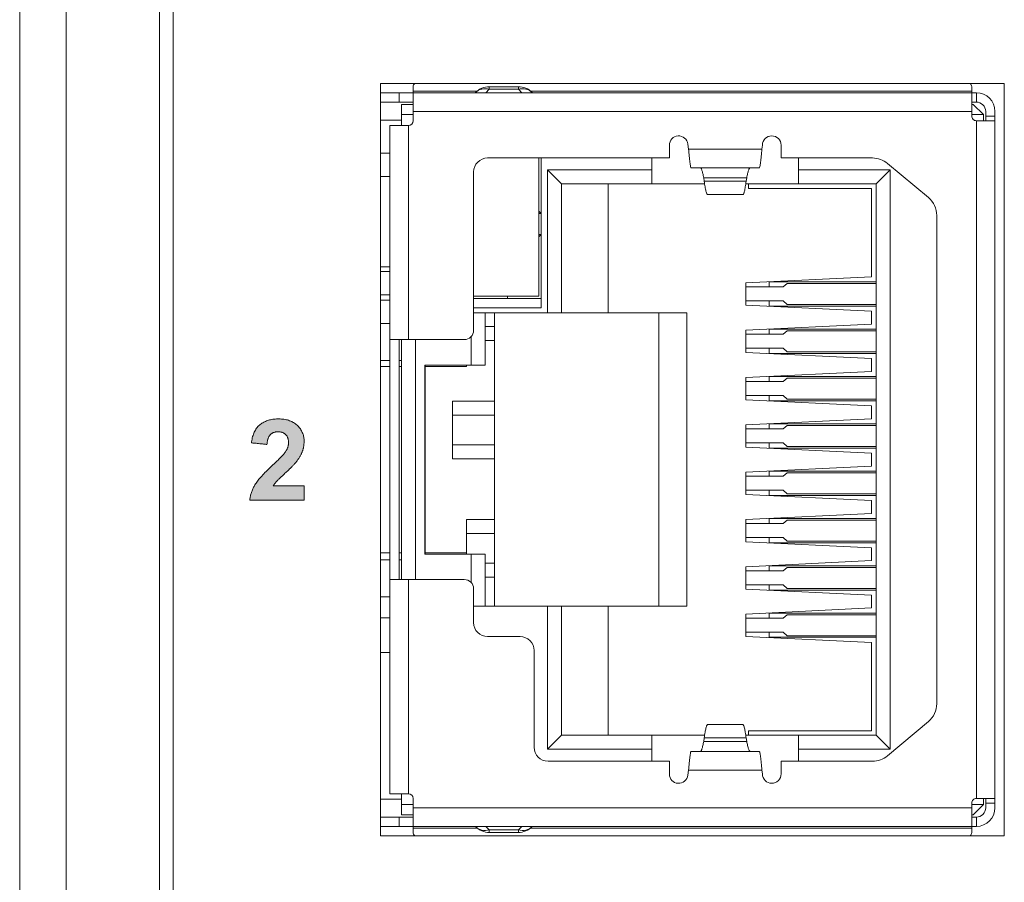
# Model space of a CAD drawing. Header units: millimetres. Extents: x 38 to 345, y 39 to 594.
# Tile 17 of 46: x 38 to 59, y 442 to 460. Entities that reach past the tile are written whole.
import ezdxf

# ---------------------------------------------------------------- set-up
doc = ezdxf.new("R2010")
doc.units = ezdxf.units.MM
doc.layers.add('PRINT', color=7, linetype='Continuous')

msp = doc.modelspace()

# ---------------------------------------------------------------- hatches: boundary and pattern name
at = {"layer": 'PRINT', "lineweight": 0}
h = msp.add_hatch(color=256, dxfattribs=at)
h.dxf.hatch_style = 2
edge = h.paths.add_edge_path()
edge.add_spline(control_points=[(44.381, 450.203), (44.381, 450.203), (44.381, 449.893), (44.381, 449.893), (44.381, 449.893), (43.211, 449.893), (43.211, 449.893), (43.224, 450.011), (43.262, 450.121), (43.325, 450.226), (43.389, 450.331), (43.514, 450.47), (43.7, 450.644), (43.851, 450.784), (43.943, 450.879), (43.977, 450.928), (44.023, 450.997), (44.046, 451.065), (44.046, 451.132), (44.046, 451.207), (44.026, 451.264), (43.986, 451.304), (43.946, 451.344), (43.891, 451.364), (43.82, 451.364), (43.751, 451.364), (43.695, 451.343), (43.654, 451.301), (43.613, 451.259), (43.589, 451.19), (43.583, 451.092), (43.583, 451.092), (43.251, 451.125), (43.251, 451.125), (43.27, 451.309), (43.333, 451.441), (43.437, 451.521), (43.541, 451.6), (43.672, 451.641), (43.829, 451.641), (44, 451.641), (44.135, 451.594), (44.233, 451.502), (44.332, 451.409), (44.381, 451.294), (44.381, 451.156), (44.381, 451.078), (44.366, 451.003), (44.338, 450.933), (44.31, 450.862), (44.266, 450.788), (44.205, 450.71), (44.164, 450.659), (44.092, 450.585), (43.986, 450.488), (43.881, 450.391), (43.815, 450.327), (43.786, 450.296), (43.758, 450.264), (43.736, 450.233), (43.718, 450.203), (43.718, 450.203), (44.381, 450.203), (44.381, 450.203)], knot_values=[0, 0, 0, 0, 1, 1, 1, 2, 2, 2, 3, 3, 3, 4, 4, 4, 5, 5, 5, 6, 6, 6, 7, 7, 7, 8, 8, 8, 9, 9, 9, 10, 10, 10, 11, 11, 11, 12, 12, 12, 13, 13, 13, 14, 14, 14, 15, 15, 15, 16, 16, 16, 17, 17, 17, 18, 18, 18, 19, 19, 19, 20, 20, 20, 21, 21, 21, 21], degree=3, periodic=0)

# ---------------------------------------------------------------- linework, layer by layer
at = {"color": 7, "linetype": 'Continuous', "lineweight": 0}
for p, q in [((38.271, 379.042), (38.271, 494.042)), ((39.271, 494.042), (39.271, 379.042)), ((41.271, 382.442), (41.271, 490.642)), ((41.571, 382.542), (41.571, 490.542)), ((46.021, 458.842), (59.421, 458.842)), ((46.021, 442.692), (46.021, 458.842)), ((46.721, 458.776), (46.721, 458.678)), ((48.358, 458.772), (48.984, 458.772)), ((48.358, 458.772), (48.358, 458.716)), ((48.984, 458.716), (48.984, 458.772)), ((58.721, 458.678), (58.721, 458.776)), ((59.421, 458.842), (59.421, 442.692)), ((46.421, 458.642), (46.021, 458.642)), ((46.706, 458.642), (46.421, 458.642)), ((46.421, 458.442), (46.421, 458.642)), ((46.721, 458.642), (46.706, 458.642)), ((46.721, 458.678), (46.721, 458.642)), ((46.721, 458.678), (48.068, 458.678)), ((46.721, 458.642), (46.721, 458.442)), ((46.721, 458.642), (58.721, 458.642)), ((48.068, 458.652), (48.058, 458.642)), ((48.068, 458.678), (48.098, 458.678)), ((48.284, 458.642), (48.358, 458.716)), ((48.984, 458.716), (48.358, 458.716)), ((48.984, 458.716), (49.058, 458.642)), ((49.244, 458.678), (49.274, 458.678)), ((49.274, 458.678), (58.721, 458.678)), ((49.284, 458.642), (49.274, 458.652)), ((58.721, 458.642), (58.721, 458.678)), ((58.721, 458.442), (58.721, 458.642)), ((58.821, 458.642), (58.721, 458.642)), ((58.821, 458.642), (58.821, 458.442)), ((46.021, 458.442), (46.421, 458.442)), ((46.421, 458.442), (46.721, 458.442)), ((46.471, 458.392), (46.721, 458.392)), ((46.471, 458.392), (46.471, 458.172)), ((46.721, 458.442), (46.721, 458.424)), ((46.721, 458.424), (46.721, 458.242)), ((58.721, 458.242), (58.721, 458.442)), ((58.721, 458.442), (58.75, 458.442)), ((58.721, 458.392), (58.751, 458.392)), ((58.75, 458.442), (58.821, 458.442)), ((58.751, 458.392), (58.971, 458.172)), ((46.721, 458.172), (46.471, 458.172)), ((46.471, 458.172), (46.471, 457.942)), ((46.721, 458.042), (46.721, 458.242)), ((58.721, 458.242), (46.721, 458.242)), ((58.721, 458.242), (58.721, 458.142)), ((58.971, 458.172), (58.721, 458.172)), ((58.971, 458.042), (58.971, 458.172)), ((59.021, 458.242), (59.021, 458.142)), ((59.021, 458.142), (59.021, 458.042)), ((59.021, 458.142), (59.221, 458.142)), ((59.221, 458.142), (59.221, 458.242)), ((59.221, 458.042), (59.221, 458.142)), ((46.021, 458.057), (46.471, 458.057)), ((46.421, 457.942), (46.221, 457.942)), ((46.221, 453.342), (46.221, 457.942)), ((46.621, 457.942), (46.421, 457.942)), ((46.621, 457.942), (46.621, 453.342)), ((59.003, 458.042), (58.821, 458.042)), ((58.821, 443.492), (58.821, 458.042)), ((59.021, 458.042), (59.003, 458.042)), ((59.221, 458.042), (59.021, 458.042)), ((59.221, 458.042), (59.221, 443.492)), ((52.226, 457.517), (52.226, 457.242)), ((52.638, 457.432), (52.625, 457.541)), ((54.226, 457.517), (54.216, 457.432)), ((54.626, 457.242), (54.626, 457.517)), ((46.021, 457.342), (46.221, 457.342)), ((52.638, 457.432), (54.216, 457.432)), ((52.226, 457.242), (48.321, 457.242)), ((49.421, 457.242), (49.421, 454.272)), ((49.471, 454.027), (49.471, 457.242)), ((51.851, 457.242), (51.851, 456.987)), ((56.59, 457.242), (54.626, 457.242)), ((55.001, 456.987), (55.001, 457.242)), ((57.791, 456.392), (56.91, 457.126)), ((46.021, 456.842), (46.221, 456.842)), ((48.021, 456.942), (48.021, 453.542)), ((49.611, 456.987), (49.611, 453.917)), ((51.851, 456.987), (49.611, 456.987)), ((49.611, 456.987), (49.911, 456.687)), ((51.851, 456.687), (51.851, 456.987)), ((54.158, 457.032), (52.695, 457.032)), ((55.001, 456.987), (55.001, 456.687)), ((56.971, 456.987), (55.001, 456.987)), ((56.971, 456.987), (56.671, 456.687)), ((56.971, 444.547), (56.971, 456.987)), ((49.911, 453.917), (49.911, 456.687)), ((49.911, 456.687), (51.851, 456.687)), ((50.911, 453.917), (50.911, 456.687)), ((51.851, 456.687), (52.984, 456.687)), ((52.976, 456.741), (52.964, 456.817)), ((53.889, 456.817), (52.964, 456.817)), ((52.976, 456.741), (53.877, 456.741)), ((53.869, 456.687), (55.001, 456.687)), ((53.889, 456.817), (53.877, 456.741)), ((53.929, 456.687), (53.929, 456.667)), ((53.929, 456.667), (53.929, 456.587)), ((55.001, 456.687), (56.671, 456.687)), ((56.671, 444.847), (56.671, 456.687)), ((53.05, 456.455), (53.802, 456.455)), ((53.929, 456.587), (56.571, 456.587)), ((56.571, 456.587), (56.571, 454.693)), ((49.421, 456.097), (49.471, 456.047)), ((49.471, 456.047), (49.421, 456.047)), ((57.971, 445.526), (57.971, 456.008)), ((49.421, 455.547), (49.471, 455.597)), ((49.471, 455.597), (49.421, 455.597)), ((46.021, 454.907), (46.221, 454.907)), ((46.221, 454.802), (46.021, 454.802)), ((56.571, 454.693), (53.871, 454.563)), ((53.871, 454.563), (53.871, 454.473)), ((54.371, 454.583), (54.371, 454.473)), ((56.671, 454.583), (54.371, 454.583)), ((54.673, 454.473), (54.756, 454.548)), ((56.671, 454.548), (54.756, 454.548)), ((53.871, 454.473), (54.673, 454.473)), ((53.871, 454.473), (53.871, 454.173)), ((46.021, 454.302), (46.221, 454.302)), ((46.021, 454.192), (46.221, 454.192)), ((48.021, 454.272), (49.421, 454.272)), ((49.471, 454.227), (48.021, 454.227)), ((48.751, 454.227), (48.751, 454.272)), ((54.673, 454.173), (53.871, 454.173)), ((53.871, 454.173), (53.871, 454.082)), ((54.371, 454.173), (54.371, 454.063)), ((54.756, 454.098), (54.673, 454.173)), ((54.756, 454.098), (56.671, 454.098)), ((48.021, 454.027), (49.471, 454.027)), ((48.021, 453.917), (49.611, 453.917)), ((48.271, 452.797), (48.271, 453.917)), ((48.471, 453.917), (48.471, 447.617)), ((49.611, 453.917), (49.911, 453.917)), ((49.911, 453.917), (50.911, 453.917)), ((52.601, 453.917), (50.911, 453.917)), ((52.001, 447.617), (52.001, 453.917)), ((52.601, 447.617), (52.601, 453.917)), ((53.871, 454.082), (56.571, 453.953)), ((54.371, 454.063), (56.671, 454.063)), ((56.571, 453.953), (56.571, 453.677)), ((46.221, 453.692), (46.021, 453.692)), ((56.571, 453.677), (53.871, 453.547)), ((48.271, 453.622), (48.471, 453.622)), ((53.871, 453.547), (53.871, 453.457)), ((53.871, 453.457), (53.871, 453.157)), ((53.871, 453.457), (54.673, 453.457)), ((54.371, 453.567), (54.371, 453.457)), ((56.671, 453.567), (54.371, 453.567)), ((54.673, 453.457), (54.756, 453.532)), ((56.671, 453.532), (54.756, 453.532)), ((46.221, 453.342), (46.421, 453.342)), ((46.221, 453.342), (46.221, 448.192)), ((46.421, 453.342), (46.439, 453.342)), ((46.421, 448.192), (46.421, 453.342)), ((46.439, 453.342), (46.621, 453.342)), ((46.471, 453.342), (46.471, 448.192)), ((47.821, 453.342), (46.621, 453.342)), ((46.771, 448.192), (46.771, 453.342)), ((47.971, 453.41), (47.971, 452.797)), ((48.471, 453.322), (48.271, 453.322)), ((53.871, 453.157), (53.871, 453.066)), ((54.673, 453.157), (53.871, 453.157)), ((53.871, 453.066), (56.571, 452.937)), ((54.371, 453.157), (54.371, 453.047)), ((54.371, 453.047), (56.671, 453.047)), ((54.756, 453.082), (54.673, 453.157)), ((54.756, 453.082), (56.671, 453.082)), ((46.021, 452.897), (46.221, 452.897)), ((46.421, 452.897), (46.471, 452.897)), ((56.571, 452.937), (56.571, 452.661)), ((46.221, 452.767), (46.021, 452.767)), ((46.471, 452.767), (46.421, 452.767)), ((46.971, 452.797), (47.971, 452.797)), ((46.971, 448.737), (46.971, 452.797)), ((46.982, 452.796), (46.978, 452.767)), ((46.978, 452.767), (46.978, 448.767)), ((47.871, 452.767), (46.978, 452.767)), ((47.871, 452.767), (47.871, 452.797)), ((47.971, 452.797), (48.271, 452.797)), ((56.571, 452.661), (53.871, 452.531)), ((53.871, 452.531), (53.871, 452.441)), ((53.871, 452.441), (53.871, 452.141)), ((53.871, 452.441), (54.673, 452.441)), ((54.371, 452.551), (54.371, 452.441)), ((56.671, 452.551), (54.371, 452.551)), ((54.673, 452.441), (54.756, 452.516)), ((56.671, 452.516), (54.756, 452.516)), ((47.571, 452.022), (47.571, 450.782)), ((48.471, 452.022), (47.571, 452.022)), ((53.871, 452.141), (53.871, 452.05)), ((54.673, 452.141), (53.871, 452.141)), ((53.871, 452.05), (56.571, 451.921)), ((54.371, 452.141), (54.371, 452.031)), ((54.371, 452.031), (56.671, 452.031)), ((54.756, 452.066), (54.673, 452.141)), ((54.756, 452.066), (56.671, 452.066)), ((56.571, 451.921), (56.571, 451.645)), ((48.471, 451.722), (47.571, 451.722)), ((56.571, 451.645), (53.871, 451.515)), ((53.871, 451.515), (53.871, 451.425)), ((53.871, 451.425), (53.871, 451.125)), ((53.871, 451.425), (54.673, 451.425)), ((54.371, 451.535), (54.371, 451.425)), ((56.671, 451.535), (54.371, 451.535)), ((54.673, 451.425), (54.756, 451.5)), ((56.671, 451.5), (54.756, 451.5)), ((47.571, 451.082), (48.471, 451.082)), ((53.871, 451.125), (53.871, 451.034)), ((54.673, 451.125), (53.871, 451.125)), ((53.871, 451.034), (56.571, 450.905)), ((54.371, 451.125), (54.371, 451.015)), ((54.371, 451.015), (56.671, 451.015)), ((54.756, 451.05), (54.673, 451.125)), ((54.756, 451.05), (56.671, 451.05)), ((47.571, 450.782), (48.471, 450.782)), ((56.571, 450.905), (56.571, 450.629)), ((56.571, 450.629), (53.871, 450.499)), ((53.871, 450.499), (53.871, 450.409)), ((54.371, 450.519), (54.371, 450.409)), ((56.671, 450.519), (54.371, 450.519)), ((53.871, 450.409), (53.871, 450.109)), ((53.871, 450.409), (54.673, 450.409)), ((54.673, 450.409), (54.756, 450.484)), ((56.671, 450.484), (54.756, 450.484)), ((53.871, 450.109), (53.871, 450.018)), ((54.673, 450.109), (53.871, 450.109)), ((54.371, 450.109), (54.371, 449.999)), ((54.756, 450.034), (54.673, 450.109)), ((53.871, 450.018), (56.571, 449.889)), ((54.371, 449.999), (56.671, 449.999)), ((54.756, 450.034), (56.671, 450.034)), ((56.571, 449.889), (56.571, 449.613)), ((47.871, 449.482), (47.871, 449.182)), ((48.471, 449.482), (47.871, 449.482)), ((56.571, 449.613), (53.871, 449.483)), ((53.871, 449.483), (53.871, 449.393)), ((54.371, 449.503), (54.371, 449.393)), ((56.671, 449.503), (54.371, 449.503)), ((54.673, 449.393), (54.756, 449.468)), ((56.671, 449.468), (54.756, 449.468)), ((53.871, 449.393), (54.673, 449.393)), ((53.871, 449.393), (53.871, 449.093)), ((47.871, 449.182), (47.871, 448.767)), ((48.471, 449.182), (47.871, 449.182)), ((54.673, 449.093), (53.871, 449.093)), ((53.871, 449.093), (53.871, 449.002)), ((54.371, 449.093), (54.371, 448.983)), ((54.756, 449.018), (54.673, 449.093)), ((54.756, 449.018), (56.671, 449.018)), ((53.871, 449.002), (56.571, 448.873)), ((54.371, 448.983), (56.671, 448.983)), ((56.571, 448.873), (56.571, 448.597)), ((46.021, 448.767), (46.221, 448.767)), ((46.221, 448.612), (46.021, 448.612)), ((46.421, 448.767), (46.471, 448.767)), ((46.471, 448.612), (46.421, 448.612)), ((46.971, 448.737), (47.971, 448.737)), ((46.978, 448.767), (46.982, 448.738)), ((47.871, 448.767), (46.978, 448.767)), ((47.871, 448.737), (47.871, 448.767)), ((48.271, 448.737), (47.971, 448.737)), ((47.971, 448.737), (47.971, 448.123)), ((48.271, 447.617), (48.271, 448.737)), ((56.571, 448.597), (53.871, 448.467)), ((48.271, 448.542), (48.471, 448.542)), ((53.871, 448.467), (53.871, 448.377)), ((54.371, 448.487), (54.371, 448.377)), ((56.671, 448.487), (54.371, 448.487)), ((54.673, 448.377), (54.756, 448.452)), ((56.671, 448.452), (54.756, 448.452)), ((46.221, 443.592), (46.221, 448.192)), ((46.421, 448.192), (46.221, 448.192)), ((46.621, 448.192), (46.421, 448.192)), ((46.621, 448.192), (47.821, 448.192)), ((46.621, 448.192), (46.621, 443.592)), ((48.271, 448.242), (48.471, 448.242)), ((53.871, 448.377), (53.871, 448.077)), ((53.871, 448.377), (54.673, 448.377)), ((48.021, 447.992), (48.021, 447.267)), ((53.871, 448.077), (53.871, 447.986)), ((54.673, 448.077), (53.871, 448.077)), ((53.871, 447.986), (56.571, 447.857)), ((54.371, 448.077), (54.371, 447.967)), ((54.371, 447.967), (56.671, 447.967)), ((54.756, 448.002), (54.673, 448.077)), ((54.756, 448.002), (56.671, 448.002)), ((46.021, 447.817), (46.221, 447.817)), ((56.571, 447.857), (56.571, 447.581)), ((48.271, 447.617), (48.021, 447.617)), ((49.611, 447.617), (48.271, 447.617)), ((49.911, 447.617), (49.611, 447.617)), ((49.611, 447.617), (49.611, 444.547)), ((50.911, 447.617), (49.911, 447.617)), ((49.911, 447.617), (49.911, 444.847)), ((50.911, 447.617), (50.911, 444.847)), ((50.911, 447.617), (52.601, 447.617)), ((56.571, 447.581), (53.871, 447.451)), ((46.221, 447.367), (46.021, 447.367)), ((53.871, 447.361), (53.871, 447.451)), ((53.871, 447.361), (54.673, 447.361)), ((53.871, 447.061), (53.871, 447.361)), ((54.371, 447.471), (54.371, 447.361)), ((56.671, 447.471), (54.371, 447.471)), ((54.673, 447.361), (54.756, 447.436)), ((56.671, 447.436), (54.756, 447.436)), ((48.321, 446.967), (49.021, 446.967)), ((54.673, 447.061), (53.871, 447.061)), ((53.871, 446.97), (53.871, 447.061)), ((53.871, 446.97), (56.571, 446.841)), ((54.371, 447.061), (54.371, 446.951)), ((54.371, 446.951), (56.671, 446.951)), ((54.756, 446.986), (54.673, 447.061)), ((54.756, 446.986), (56.671, 446.986)), ((56.571, 446.841), (56.571, 444.947)), ((46.021, 446.627), (46.221, 446.627)), ((49.321, 446.667), (49.321, 444.592)), ((53.05, 445.079), (53.802, 445.079)), ((56.91, 444.408), (57.791, 445.142)), ((49.611, 444.547), (49.911, 444.847)), ((51.851, 444.847), (49.911, 444.847)), ((51.851, 444.547), (51.851, 444.847)), ((52.984, 444.847), (51.851, 444.847)), ((52.964, 444.716), (52.976, 444.793)), ((53.877, 444.793), (52.976, 444.793)), ((55.001, 444.847), (53.869, 444.847)), ((53.877, 444.793), (53.889, 444.716)), ((53.929, 444.947), (53.929, 444.867)), ((56.571, 444.947), (53.929, 444.947)), ((53.929, 444.867), (53.929, 444.847)), ((55.001, 444.847), (55.001, 444.547)), ((55.001, 444.847), (56.671, 444.847)), ((56.971, 444.547), (56.671, 444.847)), ((52.964, 444.716), (53.889, 444.716)), ((49.611, 444.547), (51.851, 444.547)), ((51.851, 444.547), (51.851, 444.292)), ((52.695, 444.502), (54.158, 444.502)), ((55.001, 444.292), (55.001, 444.547)), ((55.001, 444.547), (56.971, 444.547)), ((49.621, 444.292), (52.226, 444.292)), ((52.226, 444.292), (52.226, 444.017)), ((54.626, 444.017), (54.626, 444.292)), ((54.626, 444.292), (56.59, 444.292)), ((52.625, 443.993), (52.638, 444.102)), ((54.216, 444.102), (52.638, 444.102)), ((54.216, 444.102), (54.226, 444.017)), ((46.221, 443.592), (46.439, 443.592)), ((46.439, 443.592), (46.621, 443.592)), ((46.471, 443.592), (46.471, 443.362)), ((46.021, 443.477), (46.471, 443.477)), ((46.471, 443.362), (46.721, 443.362)), ((46.471, 443.362), (46.471, 443.142)), ((46.721, 443.292), (46.721, 443.492)), ((58.721, 443.392), (58.721, 443.292)), ((58.721, 443.362), (58.971, 443.362)), ((58.751, 443.142), (58.971, 443.362)), ((58.821, 443.492), (59.021, 443.492)), ((58.971, 443.362), (58.971, 443.492)), ((59.021, 443.492), (59.021, 443.392)), ((59.021, 443.492), (59.221, 443.492)), ((59.021, 443.392), (59.021, 443.292)), ((59.221, 443.392), (59.021, 443.392)), ((59.221, 443.392), (59.221, 443.492)), ((59.221, 443.292), (59.221, 443.392)), ((46.471, 443.142), (46.721, 443.142)), ((46.721, 443.292), (46.721, 443.092)), ((46.721, 443.292), (58.721, 443.292)), ((58.721, 443.11), (58.721, 443.292)), ((58.721, 443.142), (58.751, 443.142)), ((58.721, 443.092), (58.721, 443.11)), ((46.421, 443.092), (46.021, 443.092)), ((46.021, 442.892), (46.421, 442.892)), ((46.706, 443.092), (46.421, 443.092)), ((46.421, 442.892), (46.421, 443.092)), ((46.421, 442.892), (46.721, 442.892)), ((46.721, 443.092), (46.706, 443.092)), ((46.721, 443.092), (46.721, 442.892)), ((58.721, 442.892), (46.721, 442.892)), ((46.721, 442.892), (46.721, 442.856)), ((48.058, 442.892), (48.068, 442.882)), ((48.358, 442.818), (48.284, 442.892)), ((49.058, 442.892), (48.984, 442.818)), ((49.274, 442.882), (49.284, 442.892)), ((58.721, 442.892), (58.721, 443.092)), ((58.821, 443.092), (58.721, 443.092)), ((58.721, 442.856), (58.721, 442.892)), ((58.721, 442.892), (58.75, 442.892)), ((58.75, 442.892), (58.821, 442.892)), ((58.821, 443.092), (58.821, 442.892)), ((59.421, 442.692), (46.021, 442.692)), ((46.721, 442.856), (46.721, 442.758)), ((48.068, 442.856), (46.721, 442.856)), ((48.098, 442.856), (48.068, 442.856)), ((48.358, 442.818), (48.984, 442.818)), ((48.358, 442.818), (48.358, 442.762)), ((48.984, 442.762), (48.358, 442.762)), ((48.984, 442.762), (48.984, 442.818)), ((49.274, 442.856), (49.244, 442.856)), ((58.721, 442.856), (49.274, 442.856)), ((58.721, 442.856), (58.721, 442.758))]:
    msp.add_line(p, q, dxfattribs=at)
for centre, radius, start, end in [((48.358, 458.362), 0.41, 90, 135), ((48.984, 458.362), 0.41, 45, 90), ((58.821, 458.242), 0.4, 0, 90), ((58.821, 458.242), 0.2, 0, 90), ((58.821, 458.142), 0.1, 180, 270.0004), ((46.621, 458.042), 0.1, 270, 0), ((52.426, 457.517), 0.2, 6.9274, 180), ((54.426, 457.517), 0.2, 0, 180), ((48.321, 456.942), 0.3, 90, 180), ((56.59, 456.742), 0.5, 50.1944, 90), ((57.471, 456.008), 0.5, 0, 50.1944), ((47.821, 453.542), 0.2, 270, 0), ((47.821, 447.992), 0.2, 0, 90), ((48.321, 447.267), 0.3, 180, 270), ((49.021, 446.667), 0.3, 0, 90), ((57.471, 445.526), 0.5, 309.8056, 0), ((49.621, 444.592), 0.3, 180, 270), ((56.59, 444.792), 0.5, 270, 309.8056), ((52.426, 444.017), 0.2, 180, 353.0726), ((54.426, 444.017), 0.2, 180, 0), ((46.621, 443.492), 0.1, 0, 90), ((58.821, 443.392), 0.1, 89.9996, 180), ((58.821, 443.292), 0.2, 270, 0), ((58.821, 443.292), 0.4, 270, 0), ((48.358, 443.172), 0.41, 225, 270), ((48.984, 443.172), 0.41, 270, 315)]:
    msp.add_arc(centre, radius, start, end, dxfattribs=at)
for points, knots in [([(46.721, 458.776), (46.721, 458.788), (46.729, 458.814), (46.747, 458.833), (46.758, 458.842)], [0, 0, 0, 0, 0.463561, 1, 1, 1, 1]), ([(58.684, 458.842), (58.695, 458.833), (58.713, 458.814), (58.721, 458.788), (58.721, 458.776)], [0, 0, 0, 0, 0.536439, 1, 1, 1, 1]), ([(48.358, 458.716), (48.306, 458.729), (48.223, 458.734), (48.125, 458.698), (48.085, 458.669), (48.068, 458.652)], [0, 0, 0, 0, 0.523199, 0.765459, 1, 1, 1, 1]), ([(49.274, 458.652), (49.257, 458.669), (49.217, 458.698), (49.119, 458.734), (49.036, 458.729), (48.984, 458.716)], [0, 0, 0, 0, 0.234541, 0.476801, 1, 1, 1, 1]), ([(52.638, 457.432), (52.642, 457.381), (52.649, 457.307), (52.659, 457.212), (52.666, 457.153), (52.673, 457.103), (52.679, 457.067), (52.685, 457.045), (52.69, 457.034), (52.694, 457.032), (52.695, 457.032)], [0, 0, 0, 0, 0.377843, 0.548686, 0.69866, 0.822214, 0.914732, 0.973358, 0.990023, 1, 1, 1, 1]), ([(54.158, 457.032), (54.16, 457.032), (54.163, 457.034), (54.168, 457.045), (54.174, 457.067), (54.181, 457.103), (54.188, 457.153), (54.195, 457.212), (54.204, 457.307), (54.211, 457.381), (54.216, 457.432)], [0, 0, 0, 0, 0.009999, 0.026676, 0.085313, 0.177833, 0.301384, 0.451351, 0.622183, 1, 1, 1, 1]), ([(52.964, 456.817), (52.958, 456.848), (52.95, 456.89), (52.937, 456.943), (52.928, 456.974), (52.918, 456.998), (52.909, 457.018), (52.897, 457.032), (52.889, 457.032)], [0, 0, 0, 0, 0.397725, 0.561982, 0.700835, 0.813279, 0.899179, 1, 1, 1, 1]), ([(53.963, 457.032), (53.955, 457.032), (53.944, 457.018), (53.934, 456.998), (53.925, 456.974), (53.916, 456.943), (53.903, 456.89), (53.894, 456.848), (53.889, 456.817)], [0, 0, 0, 0, 0.100968, 0.186889, 0.29933, 0.438163, 0.602384, 1, 1, 1, 1]), ([(53.05, 456.455), (53.047, 456.455), (53.038, 456.461), (53.03, 456.476), (53.021, 456.5), (53.008, 456.549), (52.992, 456.63), (52.981, 456.701), (52.976, 456.741)], [0, 0, 0, 0, 0.034673, 0.091163, 0.175164, 0.287574, 0.594606, 1, 1, 1, 1]), ([(53.877, 456.741), (53.871, 456.701), (53.86, 456.63), (53.845, 456.549), (53.832, 456.5), (53.822, 456.476), (53.814, 456.461), (53.806, 456.455), (53.802, 456.455)], [0, 0, 0, 0, 0.405321, 0.712316, 0.824721, 0.908731, 0.965255, 1, 1, 1, 1]), ([(52.976, 444.793), (52.981, 444.833), (52.992, 444.904), (53.008, 444.985), (53.021, 445.033), (53.03, 445.057), (53.038, 445.073), (53.047, 445.079), (53.05, 445.079)], [0, 0, 0, 0, 0.405391, 0.71242, 0.82483, 0.908833, 0.965326, 1, 1, 1, 1]), ([(53.802, 445.079), (53.806, 445.079), (53.814, 445.073), (53.822, 445.057), (53.832, 445.033), (53.845, 444.985), (53.86, 444.904), (53.871, 444.833), (53.877, 444.793)], [0, 0, 0, 0, 0.034746, 0.091274, 0.175289, 0.287696, 0.594683, 1, 1, 1, 1]), ([(52.889, 444.502), (52.897, 444.502), (52.909, 444.515), (52.918, 444.535), (52.928, 444.56), (52.937, 444.591), (52.95, 444.643), (52.958, 444.686), (52.964, 444.716)], [0, 0, 0, 0, 0.100818, 0.186718, 0.299163, 0.438017, 0.602273, 1, 1, 1, 1]), ([(53.889, 444.716), (53.894, 444.686), (53.903, 444.643), (53.916, 444.591), (53.925, 444.56), (53.934, 444.535), (53.944, 444.515), (53.955, 444.502), (53.963, 444.502)], [0, 0, 0, 0, 0.397617, 0.561838, 0.700671, 0.813114, 0.899035, 1, 1, 1, 1]), ([(52.695, 444.502), (52.694, 444.502), (52.69, 444.499), (52.685, 444.489), (52.679, 444.467), (52.673, 444.43), (52.666, 444.381), (52.659, 444.321), (52.649, 444.227), (52.642, 444.153), (52.638, 444.102)], [0, 0, 0, 0, 0.009977, 0.026642, 0.085269, 0.177788, 0.301342, 0.451317, 0.622159, 1, 1, 1, 1]), ([(54.216, 444.102), (54.211, 444.153), (54.204, 444.227), (54.195, 444.321), (54.188, 444.381), (54.181, 444.43), (54.174, 444.467), (54.168, 444.489), (54.163, 444.499), (54.16, 444.502), (54.158, 444.502)], [0, 0, 0, 0, 0.377818, 0.548651, 0.698618, 0.822168, 0.914688, 0.973324, 0.990001, 1, 1, 1, 1]), ([(48.068, 442.882), (48.085, 442.865), (48.125, 442.835), (48.223, 442.8), (48.306, 442.804), (48.358, 442.818)], [0, 0, 0, 0, 0.234541, 0.476801, 1, 1, 1, 1]), ([(48.984, 442.818), (49.036, 442.804), (49.119, 442.8), (49.217, 442.835), (49.257, 442.865), (49.274, 442.882)], [0, 0, 0, 0, 0.523199, 0.765459, 1, 1, 1, 1]), ([(46.758, 442.692), (46.747, 442.7), (46.729, 442.72), (46.721, 442.746), (46.721, 442.758)], [0, 0, 0, 0, 0.536439, 1, 1, 1, 1]), ([(58.721, 442.758), (58.721, 442.746), (58.713, 442.72), (58.695, 442.7), (58.684, 442.692)], [0, 0, 0, 0, 0.463561, 1, 1, 1, 1])]:
    msp.add_open_spline(points, degree=3, knots=knots, dxfattribs=at)
at = {"layer": 'PRINT', "lineweight": 0}
msp.add_lwpolyline([(44.381, 450.203), (44.381, 450.2), (44.381, 450.192), (44.381, 450.179), (44.381, 450.163), (44.381, 450.143), (44.381, 450.12), (44.381, 450.096), (44.381, 450.07), (44.381, 450.044), (44.381, 450.018), (44.381, 449.992), (44.381, 449.969), (44.381, 449.947), (44.381, 449.928), (44.381, 449.913), (44.381, 449.901), (44.381, 449.895), (44.379, 449.893), (44.362, 449.893), (44.325, 449.893), (44.271, 449.893), (44.204, 449.893), (44.125, 449.893), (44.038, 449.893), (43.943, 449.893), (43.846, 449.893), (43.746, 449.893), (43.649, 449.893), (43.554, 449.893), (43.467, 449.893), (43.388, 449.893), (43.321, 449.893), (43.267, 449.893), (43.23, 449.893), (43.213, 449.893), (43.213, 449.907), (43.216, 449.926), (43.219, 449.946), (43.223, 449.966), (43.227, 449.985), (43.231, 450.004), (43.237, 450.023), (43.242, 450.042), (43.248, 450.061), (43.255, 450.08), (43.262, 450.099), (43.27, 450.117), (43.278, 450.136), (43.286, 450.154), (43.295, 450.172), (43.305, 450.191), (43.315, 450.209), (43.325, 450.226), (43.337, 450.245), (43.349, 450.263), (43.363, 450.283), (43.378, 450.303), (43.394, 450.324), (43.411, 450.345), (43.43, 450.367), (43.449, 450.39), (43.47, 450.413), (43.492, 450.437), (43.515, 450.462), (43.54, 450.487), (43.565, 450.513), (43.592, 450.54), (43.62, 450.567), (43.649, 450.595), (43.68, 450.624), (43.709, 450.651), (43.734, 450.675), (43.757, 450.697), (43.779, 450.718), (43.801, 450.738), (43.821, 450.758), (43.84, 450.777), (43.858, 450.795), (43.874, 450.812), (43.89, 450.828), (43.905, 450.843), (43.918, 450.857), (43.93, 450.871), (43.942, 450.884), (43.952, 450.895), (43.961, 450.906), (43.968, 450.916), (43.975, 450.926), (43.982, 450.936), (43.989, 450.948), (43.996, 450.96), (44.003, 450.971), (44.009, 450.983), (44.014, 450.994), (44.019, 451.006), (44.024, 451.018), (44.028, 451.029), (44.032, 451.041), (44.035, 451.052), (44.038, 451.064), (44.04, 451.075), (44.042, 451.087), (44.044, 451.098), (44.045, 451.11), (44.046, 451.121), (44.046, 451.132), (44.046, 451.145), (44.045, 451.157), (44.044, 451.169), (44.043, 451.18), (44.041, 451.191), (44.039, 451.202), (44.036, 451.213), (44.034, 451.223), (44.03, 451.233), (44.027, 451.242), (44.023, 451.251), (44.018, 451.26), (44.013, 451.269), (44.008, 451.277), (44.003, 451.285), (43.997, 451.292), (43.99, 451.299), (43.984, 451.306), (43.977, 451.313), (43.969, 451.319), (43.962, 451.324), (43.954, 451.33), (43.946, 451.335), (43.937, 451.339), (43.928, 451.343), (43.919, 451.347), (43.91, 451.351), (43.9, 451.354), (43.89, 451.356), (43.88, 451.359), (43.869, 451.36), (43.859, 451.362), (43.847, 451.363), (43.836, 451.364), (43.824, 451.364), (43.812, 451.364), (43.801, 451.363), (43.79, 451.363), (43.779, 451.361), (43.768, 451.36), (43.758, 451.358), (43.748, 451.355), (43.738, 451.352), (43.728, 451.349), (43.719, 451.345), (43.71, 451.341), (43.701, 451.337), (43.693, 451.332), (43.684, 451.326), (43.676, 451.321), (43.669, 451.315), (43.661, 451.308), (43.654, 451.301), (43.647, 451.294), (43.641, 451.286), (43.635, 451.277), (43.629, 451.268), (43.623, 451.259), (43.618, 451.249), (43.613, 451.238), (43.609, 451.227), (43.605, 451.215), (43.601, 451.203), (43.597, 451.191), (43.594, 451.177), (43.592, 451.164), (43.589, 451.149), (43.587, 451.134), (43.585, 451.119), (43.584, 451.103), (43.583, 451.092), (43.578, 451.093), (43.567, 451.094), (43.552, 451.095), (43.533, 451.097), (43.51, 451.099), (43.485, 451.102), (43.459, 451.105), (43.431, 451.107), (43.403, 451.11), (43.375, 451.113), (43.348, 451.116), (43.323, 451.118), (43.301, 451.12), (43.282, 451.122), (43.266, 451.124), (43.256, 451.125), (43.251, 451.125), (43.253, 451.146), (43.257, 451.176), (43.262, 451.205), (43.268, 451.233), (43.275, 451.26), (43.283, 451.286), (43.291, 451.311), (43.3, 451.335), (43.31, 451.358), (43.321, 451.38), (43.333, 451.401), (43.345, 451.421), (43.358, 451.44), (43.373, 451.458), (43.387, 451.475), (43.403, 451.491), (43.42, 451.506), (43.437, 451.521), (43.455, 451.534), (43.473, 451.546), (43.492, 451.558), (43.512, 451.569), (43.532, 451.579), (43.552, 451.588), (43.573, 451.597), (43.595, 451.605), (43.617, 451.612), (43.639, 451.618), (43.662, 451.623), (43.686, 451.628), (43.71, 451.632), (43.734, 451.635), (43.759, 451.638), (43.785, 451.639), (43.811, 451.64), (43.838, 451.641), (43.867, 451.64), (43.895, 451.638), (43.922, 451.636), (43.948, 451.632), (43.974, 451.628), (43.999, 451.623), (44.023, 451.617), (44.047, 451.61), (44.07, 451.602), (44.092, 451.593), (44.114, 451.583), (44.134, 451.573), (44.155, 451.561), (44.174, 451.549), (44.193, 451.536), (44.211, 451.522), (44.228, 451.507), (44.244, 451.491), (44.26, 451.475), (44.275, 451.458), (44.288, 451.441), (44.301, 451.424), (44.313, 451.406), (44.324, 451.387), (44.333, 451.368), (44.342, 451.349), (44.35, 451.329), (44.357, 451.309), (44.364, 451.289), (44.369, 451.268), (44.373, 451.246), (44.376, 451.224), (44.379, 451.202), (44.38, 451.179), (44.381, 451.156), (44.38, 451.143), (44.38, 451.13), (44.379, 451.117), (44.378, 451.104), (44.377, 451.091), (44.376, 451.078), (44.374, 451.065), (44.372, 451.052), (44.37, 451.039), (44.367, 451.027), (44.364, 451.014), (44.361, 451.002), (44.358, 450.989), (44.354, 450.977), (44.35, 450.965), (44.346, 450.953), (44.342, 450.941), (44.337, 450.928), (44.332, 450.916), (44.326, 450.904), (44.321, 450.892), (44.315, 450.88), (44.308, 450.867), (44.302, 450.855), (44.295, 450.843), (44.288, 450.83), (44.28, 450.818), (44.272, 450.805), (44.264, 450.792), (44.255, 450.779), (44.247, 450.766), (44.238, 450.754), (44.228, 450.741), (44.218, 450.727), (44.208, 450.714), (44.2, 450.704), (44.193, 450.695), (44.184, 450.685), (44.175, 450.675), (44.166, 450.665), (44.156, 450.654), (44.145, 450.642), (44.134, 450.63), (44.122, 450.618), (44.109, 450.605), (44.096, 450.592), (44.082, 450.579), (44.068, 450.565), (44.053, 450.55), (44.037, 450.535), (44.021, 450.52), (44.004, 450.504), (43.986, 450.488), (43.969, 450.472), (43.952, 450.456), (43.936, 450.442), (43.921, 450.427), (43.906, 450.414), (43.893, 450.401), (43.88, 450.389), (43.867, 450.377), (43.856, 450.366), (43.845, 450.355), (43.835, 450.345), (43.825, 450.336), (43.817, 450.328), (43.809, 450.32), (43.802, 450.312), (43.795, 450.306), (43.79, 450.3), (43.785, 450.294), (43.78, 450.289), (43.776, 450.283), (43.771, 450.278), (43.767, 450.273), (43.763, 450.267), (43.758, 450.262), (43.754, 450.257), (43.75, 450.252), (43.746, 450.246), (43.743, 450.241), (43.739, 450.236), (43.735, 450.231), (43.732, 450.225), (43.729, 450.22), (43.725, 450.215), (43.722, 450.21), (43.719, 450.205), (43.721, 450.203), (43.735, 450.203), (43.759, 450.203), (43.792, 450.203), (43.832, 450.203), (43.879, 450.203), (43.93, 450.203), (43.984, 450.203), (44.04, 450.203), (44.096, 450.203), (44.151, 450.203), (44.203, 450.203), (44.251, 450.203), (44.294, 450.203), (44.33, 450.203), (44.357, 450.203), (44.374, 450.203)], close=True, dxfattribs=at)

doc.saveas('drawing.dxf')
